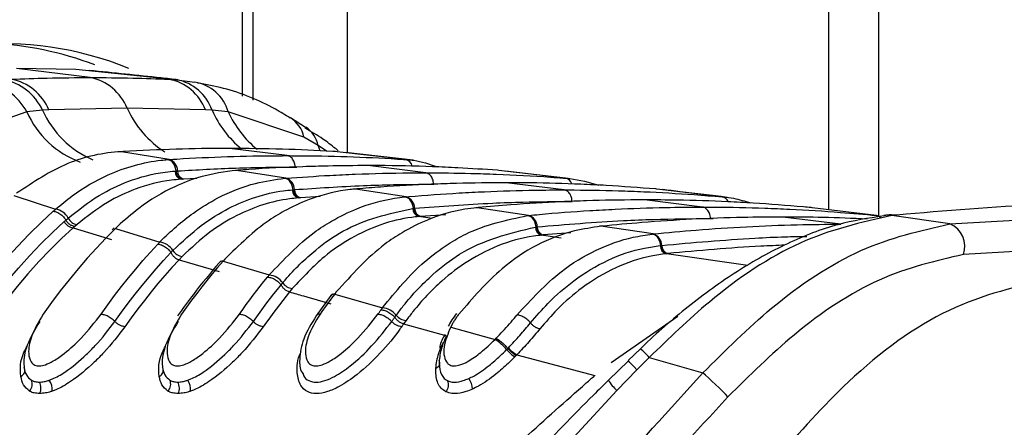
# Paper-space layout 'In Ground Anchor' of a CAD drawing. Header units: millimetres. Extents: x 38476 to 443956, y 10848 to 406945.
# Tile 47 of 71: x 297294 to 298677, y 134391 to 134963. Entities that reach past the tile are written whole.
import ezdxf

# ---------------------------------------------------------------- set-up
doc = ezdxf.new("R2010")
doc.units = ezdxf.units.MM

psp = doc.layouts.new('In Ground Anchor')

# ---------------------------------------------------------------- linework, layer by layer
at = {"color": 8, "linetype": 'Continuous', "lineweight": 25, "ltscale": 50}
for p, q in [((297607, 134855.9), (297607, 147311.2)), ((297753.8, 147311.2), (297753.8, 134776.6)), ((298430.2, 147311.2), (298430.2, 134696.6)), ((297716, 134779.1), (297713.2, 134786.6)), ((297724.6, 134778.7), (297713.2, 134786.6)), ((297681, 134756.4), (297683, 134756.4)), ((297542.5, 134740.5), (297523.9, 134739.6)), ((297715.8, 134715), (297688.2, 134713.3)), ((297873.4, 134684), (297854.4, 134686.9)), ((297892.4, 134689.5), (297857.1, 134687.2)), ((298264.3, 134684.2), (298268.1, 134684.1)), ((298054.4, 134656.8), (298027, 134660.8)), ((298068.1, 134663.9), (298029.4, 134661.1)), ((298316.9, 134618.1), (298202.3, 134634.8)), ((298124.7, 134482.3), (298218.2, 134547.4))]:
    psp.add_line(p, q, dxfattribs=at)
at = {"color": 7, "linetype": 'Continuous', "lineweight": 25, "ltscale": 50}
for p, q in [((297621.6, 134850.1), (297621.6, 147311.2)), ((298500.6, 134687.8), (298500.6, 147311.2)), ((297392.7, 134882), (297289.4, 134894.8)), ((297372.8, 134893.4), (297289.4, 134894.8)), ((297503.7, 134879.6), (297372.8, 134893.4)), ((297503.7, 134879.6), (297514.4, 134879)), ((297514.4, 134879), (297539.9, 134875.6)), ((297303.8, 134833.9), (297202.8, 134798.5)), ((297325.8, 134836.2), (297303.8, 134833.9)), ((297334.8, 134836.7), (297325.8, 134836.2)), ((297444.8, 134839.1), (297334.8, 134836.7)), ((297554.8, 134836.7), (297444.8, 134839.1)), ((297564, 134836.2), (297554.8, 134836.7)), ((297586.8, 134833.9), (297564, 134836.2)), ((297693.1, 134798.5), (297586.8, 134833.9)), ((297695.3, 134811.8), (297674, 134825.5)), ((297713.2, 134786.6), (297693.1, 134798.5)), ((297436.8, 134778), (297435.2, 134778)), ((297439.2, 134778.1), (297436.8, 134778)), ((297503.7, 134767), (297436.8, 134778)), ((297669.7, 134772.4), (297588.3, 134782.5)), ((297739.8, 134778), (297737.4, 134778.1)), ((297741.3, 134779.3), (297737.8, 134782.3)), ((297835.7, 134767), (297739.8, 134778)), ((297846.5, 134766), (297751.5, 134776.9)), ((297501.6, 134766.9), (297503.7, 134767)), ((297835.7, 134767), (297837.8, 134766.9)), ((297512, 134750.8), (297513.4, 134750.9)), ((297513.4, 134750.9), (297515.5, 134751)), ((297598.5, 134751.8), (297596.8, 134751.8)), ((297600.5, 134751.9), (297598.5, 134751.8)), ((297667.9, 134740.8), (297598.5, 134751.8)), ((297864.2, 134748.4), (297782.8, 134758.5)), ((297967, 134751.8), (297965, 134751.9)), ((298060.5, 134740.8), (297967, 134751.8)), ((298064.3, 134740.4), (297976.3, 134750.8)), ((297521.8, 134739.4), (297520.4, 134739.3)), ((297523.9, 134739.6), (297521.8, 134739.4)), ((297666, 134740.6), (297667.9, 134740.8)), ((298060.5, 134740.8), (298062.3, 134740.6)), ((297676.7, 134724.5), (297677.9, 134724.6)), ((297678, 134724.6), (297679.8, 134724.8)), ((297765.5, 134725.6), (297763.7, 134725.6)), ((297767.2, 134725.7), (297765.5, 134725.6)), ((297836.6, 134714.6), (297765.5, 134725.6)), ((298058.6, 134724.3), (297977.2, 134734.4)), ((298188.9, 134725.6), (298187.3, 134725.7)), ((298280.7, 134714.6), (298188.9, 134725.6)), ((297285.6, 134716.6), (297344.2, 134697.3)), ((297686.4, 134713.2), (297685.2, 134713.1)), ((297688.2, 134713.3), (297686.4, 134713.2)), ((297835, 134714.5), (297836.6, 134714.6)), ((298253.1, 134700.3), (298171.7, 134710.3)), ((298280.7, 134714.6), (298282.3, 134714.5)), ((297845.9, 134698.4), (297847, 134698.5)), ((297847, 134698.5), (297848.5, 134698.6)), ((297936.3, 134699.4), (297934.4, 134699.4)), ((297937.8, 134699.5), (297936.3, 134699.4)), ((298008.7, 134688.5), (297936.3, 134699.4)), ((298407, 134699.4), (298405.6, 134699.5)), ((298497.4, 134688.5), (298407, 134699.4)), ((298600.6, 134676.6), (298912, 134694)), ((297356.4, 134680), (297358.6, 134682)), ((297358.6, 134682), (297361.8, 134684.9)), ((297855.5, 134687), (297854.4, 134686.9)), ((297857.1, 134687.2), (297855.5, 134687)), ((298007.3, 134688.3), (298008.7, 134688.5)), ((298447.5, 134676.2), (298366.1, 134686.3)), ((298497.4, 134688.5), (298498.8, 134688.3)), ((298510.5, 134688.4), (298508.1, 134688.2)), ((298515.3, 134689.2), (298510.1, 134688.6)), ((298521.2, 134688.5), (298518.9, 134688.3)), ((298600.6, 134676.6), (298518.9, 134688.3)), ((298526.2, 134689.1), (298521.2, 134688.5)), ((297371.2, 134673.2), (297369, 134671.3)), ((297369, 134671.3), (297422.6, 134654.7)), ((297374.3, 134675.9), (297371.2, 134673.2)), ((297426.6, 134671.1), (297423.5, 134668.1)), ((297431.5, 134673.4), (297428.4, 134670.4)), ((297428.4, 134670.4), (297490.7, 134651.1)), ((298018.5, 134672.3), (298019.4, 134672.4)), ((298019.4, 134672.4), (298020.8, 134672.5)), ((298109.5, 134673.4), (298108.2, 134673.3)), ((298110.1, 134673.3), (298108.2, 134673.4)), ((298111.4, 134673.5), (298110.1, 134673.3)), ((298183.7, 134662.5), (298110.1, 134673.3)), ((298028, 134660.9), (298027, 134660.8)), ((298029.4, 134661.1), (298028, 134660.9)), ((298182.4, 134662.3), (298183.7, 134662.5)), ((297506.3, 134636.5), (297509.1, 134639.3)), ((298193.7, 134646.3), (298194.5, 134646.3)), ((298194.5, 134646.3), (298195.8, 134646.5)), ((298929.3, 134651.2), (298619.6, 134633.6)), ((297522, 134630.9), (297517.6, 134626.2)), ((297517.6, 134626.2), (297573.8, 134609.7)), ((297576.7, 134624.9), (297574.1, 134621.9)), ((297582, 134627.2), (297579.4, 134624.2)), ((297579.4, 134624.2), (297644.3, 134605)), ((298203.2, 134634.9), (298202.3, 134634.8)), ((298204.4, 134635.1), (298203.2, 134634.9)), ((297660.9, 134591), (297663.3, 134593.9)), ((297676.7, 134585.9), (297672.8, 134581.2)), ((297730.8, 134576), (297710.2, 134547.7)), ((297733.3, 134578.6), (297731, 134575.6)), ((297738.6, 134581.1), (297736.3, 134578.2)), ((297736.3, 134578.2), (297803.4, 134558.9)), ((297820.7, 134545.6), (297822.8, 134548.5)), ((297836.6, 134541), (297833.2, 134536.3)), ((297833.2, 134536.3), (297893.7, 134519.7)), ((297901.9, 134536.7), (297899.3, 134531.9)), ((297899.3, 134531.9), (297961.6, 134514.5)), ((297961.6, 134514.5), (297963.1, 134516.1)), ((297977.8, 134500.2), (297979.5, 134502)), ((297979.5, 134502), (297980.4, 134502.9)), ((298165.8, 134501.4), (298148.6, 134484.9)), ((297991.3, 134492), (297989.5, 134490.1)), ((297992.3, 134493), (297991.3, 134492)), ((297992.3, 134493), (298101.7, 134463.9)), ((298178.3, 134489.2), (298161, 134471.8)), ((298178.3, 134489.2), (298253.6, 134467.5)), ((298149, 134484.4), (298121, 134457.3)), ((298161, 134471.8), (298132.9, 134442.7)), ((298132.9, 134442.7), (298022.3, 134323.7))]:
    psp.add_line(p, q, dxfattribs=at)
at = {"color": 7, "linetype": 'Continuous', "lineweight": 25, "ltscale": 50, "flags": 128}
for points in [[(297213.7, 134550), (297228.3, 134570.2), (297243.3, 134589.8), (297258.6, 134608.8), (297274.4, 134627.2), (297290.5, 134645), (297307, 134662.1), (297323.8, 134678.6), (297340.9, 134694.4)], [(297233.2, 134539.7), (297247.3, 134559.3), (297261.9, 134578.4), (297276.8, 134596.8), (297292, 134614.7), (297307.6, 134632), (297323.6, 134648.6), (297339.8, 134664.6), (297356.4, 134680)], [(298518.9, 134688.3), (298511.4, 134688.7), (298507.6, 134688.4)], [(298526.2, 134689.1), (298518.7, 134689.4), (298515.3, 134689.2)], [(297369, 134671.3), (297352.6, 134656), (297336.6, 134640.2), (297320.8, 134623.7), (297305.4, 134606.6), (297290.3, 134588.9), (297275.5, 134570.6), (297261.1, 134551.8), (297247.1, 134532.4)], [(297428.4, 134670.4), (297414.9, 134656.8), (297401.6, 134642.8), (297388.5, 134628.4), (297375.7, 134613.5), (297363.1, 134598.2), (297350.7, 134582.5), (297338.6, 134566.5), (297326.8, 134550)], [(297408.1, 134550), (297417.5, 134563.2), (297427.1, 134576.1), (297436.8, 134588.7), (297446.8, 134601.1), (297456.8, 134613.3), (297467, 134625.2), (297477.4, 134636.8), (297487.9, 134648.2)], [(297427.6, 134539.7), (297436.9, 134552.7), (297446.3, 134565.4), (297456, 134577.9), (297465.7, 134590.1), (297475.6, 134602.1), (297485.7, 134613.8), (297495.9, 134625.3), (297506.3, 134636.5)], [(297517.6, 134626.2), (297507.6, 134615.3), (297497.7, 134604.2), (297488, 134592.8), (297478.4, 134581.2), (297469, 134569.3), (297459.7, 134557.3), (297450.5, 134544.9), (297441.6, 134532.4)], [(297579.4, 134624.2), (297571.8, 134615.5), (297564.3, 134606.5), (297556.9, 134597.4), (297549.6, 134588.2), (297542.4, 134578.9), (297535.2, 134569.4), (297528.2, 134559.8), (297521.2, 134550)], [(297602.6, 134550), (297607.3, 134556.7), (297612.1, 134563.4), (297617, 134570), (297621.9, 134576.5), (297626.9, 134583), (297631.8, 134589.4), (297636.9, 134595.8), (297641.9, 134602)], [(297622.1, 134539.7), (297626.8, 134546.4), (297631.5, 134552.9), (297636.3, 134559.4), (297641.1, 134565.9), (297646, 134572.3), (297650.9, 134578.6), (297655.9, 134584.8), (297660.9, 134591)], [(297672.8, 134581.2), (297668.1, 134575.3), (297663.4, 134569.3), (297658.7, 134563.3), (297654.1, 134557.2), (297649.5, 134551.1), (297645, 134544.9), (297640.5, 134538.7), (297636, 134532.4)], [(297736.3, 134578.2), (297733.7, 134574.7), (297731.1, 134571.2), (297728.5, 134567.8), (297725.9, 134564.2), (297723.3, 134560.7), (297720.8, 134557.2), (297718.2, 134553.6), (297715.7, 134550)], [(297797, 134550), (297797.5, 134550.8), (297798.1, 134551.5), (297798.6, 134552.3), (297799.1, 134553), (297799.7, 134553.8), (297800.2, 134554.5), (297800.7, 134555.3), (297801.3, 134556)], [(297816.5, 134539.7), (297817.1, 134540.5), (297817.6, 134541.2), (297818.1, 134542), (297818.6, 134542.7), (297819.1, 134543.4), (297819.7, 134544.2), (297820.2, 134544.9), (297820.7, 134545.7)], [(297833.2, 134536.3), (297832.9, 134535.8), (297832.5, 134535.3), (297832.2, 134534.8), (297831.8, 134534.3), (297831.5, 134533.9), (297831.2, 134533.4), (297830.8, 134532.9), (297830.5, 134532.4)], [(298288.8, 134434), (298285.4, 134437.6), (298281.2, 134441.8), (298276.5, 134446.4), (298271.4, 134451.3), (298266.3, 134456.1), (298261.5, 134460.6), (298257.1, 134464.4), (298253.6, 134467.5)]]:
    psp.add_lwpolyline(points, dxfattribs=at)
at = {"color": 8, "linetype": 'Continuous', "lineweight": 25, "ltscale": 50, "flags": 128}
for points in [[(298521.2, 134688.5), (298513.7, 134688.9), (298510.5, 134688.7)], [(298161, 134471.8), (298156.9, 134476.1), (298153.5, 134479.6), (298151, 134482.2), (298149.4, 134484), (298148.6, 134484.8), (298148.6, 134484.9)]]:
    psp.add_lwpolyline(points, dxfattribs=at)
at = {"color": 7, "linetype": 'Continuous', "lineweight": 25, "ltscale": 2500}
for centre, radius, start, end in [((297269.5, 134459.1), 470.5, 67.7949, 123.2291), ((297233, 134463.8), 466.6, 69.0984, 87.6054), ((297232.5, 134795.4), 81, 28.3548, 81.6935), ((297257, 134804.3), 75.9, 24.8502, 79.8093), ((297267.7, 134807.9), 73.1, 23.1909, 78.895), ((297379, 134812.4), 70.9, 22.0786, 78.9178), ((297490.5, 134812), 68.8, 20.9821, 78.9694), ((297502.1, 134814.6), 65.5, 19.2276, 79.2095), ((297530.3, 134817.6), 58.8, 16.1183, 80.5769), ((297499.2, 134751.3), 16.4, 358.9403, 73.7508), ((297523.7, 134750.5), 11.7, 178.946, 253.6), ((297527.2, 134750.8), 11.7, 178.9365, 253.7512), ((297663.3, 134725), 16.5, 359.3633, 73.7983), ((297688.5, 134724.4), 11.8, 179.3696, 253.6658), ((297691.5, 134724.7), 11.8, 179.3724, 253.7908), ((297832, 134698.7), 16.6, 359.7239, 73.8404), ((297341.1, 134674.2), 23.3, 27.3306, 82.411), ((297857.8, 134698.3), 11.8, 179.7271, 253.7184), ((297860.4, 134698.5), 11.8, 179.736, 253.8233), ((297371.2, 134687.9), 16.8, 207.9056, 262.649), ((297376.6, 134692.3), 16.6, 206.745, 262.0574), ((298004.1, 134672.5), 16.7, 0.0464, 73.8623), ((298030.4, 134672.3), 11.9, 180.0323, 253.7676), ((298032.7, 134672.5), 11.9, 180.0426, 253.8711), ((298588, 134645.3), 33.7, 339.6296, 68.0366), ((298179, 134646.4), 16.7, 0.3172, 73.9009), ((297487.7, 134626.1), 25.1, 31.6444, 83.0003), ((297524.3, 134648.5), 17.8, 211.0863, 262.7061), ((298205.7, 134646.3), 12, 180.3143, 253.8039), ((298207.7, 134646.5), 12, 180.3107, 253.9059), ((297578.9, 134617.5), 6.75, 85.8061, 136.5184), ((297641.3, 134578.1), 27, 35.6149, 83.558), ((297678.9, 134604.9), 19.1, 215.0925, 263.2867), ((297735.7, 134571.7), 6.49, 84.7647, 139.2045), ((297800.4, 134530.1), 29, 39.3524, 84.0704), ((297838.8, 134561.4), 20.5, 218.8487, 263.8317), ((297926.2, 134457.9), 66.8, 39.3498, 57.985), ((298015.2, 134531.6), 48.7, 219.9683, 238.1836), ((298013.8, 134530.9), 43.6, 219.9484, 240.365), ((297875.9, 134481.9), 8.09, 287.6381, 26.8323), ((297291.6, 134471.1), 9.29, 294.0375, 25.3158), ((297486.1, 134471.1), 9.29, 294.0372, 25.3182), ((297904.3, 134444.2), 25.5, 1.3935, 37.2661), ((297298.1, 134451.5), 13.4, 315.407, 26.092), ((297307.2, 134446.2), 16.5, 332.5656, 30.5115), ((297317.6, 134444.6), 21.8, 353.0726, 35.7185), ((297492.6, 134451.5), 13.4, 315.4055, 26.0935), ((297501.7, 134446.2), 16.5, 332.5656, 30.5115), ((297512.1, 134444.6), 21.8, 353.0726, 35.7185), ((297882.5, 134450.6), 13.8, 317.4088, 26.5115)]:
    psp.add_arc(centre, radius, start, end, dxfattribs=at)
at = {"color": 8, "linetype": 'Continuous', "lineweight": 25, "ltscale": 2500}
for centre, radius, start, end in [((297424.7, 134887.7), 132.4, 203.9671, 249.7354), ((297449.7, 134891.8), 135.8, 204.1642, 247.0128), ((297575.1, 134897.7), 142.9, 204.2173, 237.1442), ((297697.7, 134895), 146, 203.757, 230.7376), ((297719.4, 134894.2), 145.7, 204.4723, 230.7634), ((297650.8, 134789.3), 43.2, 12.2173, 57.2833), ((297671.3, 134776.8), 43.1, 13.2303, 55.6287), ((297832.9, 134754.5), 12.8, 13.1975, 77.3713), ((298057.9, 134728.8), 12.3, 18.7515, 77.9352), ((298278.6, 134703.4), 11.4, 23.0685, 79.5897), ((298495.8, 134678.4), 10.2, 40.9388, 81.2297), ((298065.1, 134385.5), 153.6, 42.5031, 49.0246), ((298177.7, 134491.7), 66.4, 211.0764, 227.5831)]:
    psp.add_arc(centre, radius, start, end, dxfattribs=at)
at = {"color": 7, "linetype": 'Continuous', "lineweight": 25, "ltscale": 50}
for points, knots in [([(297516.5, 134878.8), (297508.5, 134879.7), (297468.1, 134884.2), (297425.6, 134888.5), (297391.6, 134892)], [0, 0, 0, 0, 0.200298, 1, 1, 1, 1]), ([(297281.8, 134879.6), (297298.7, 134880.3), (297335.6, 134881.7), (297372.6, 134881.9), (297392.7, 134882)], [0, 0, 0, 0, 0.458483, 1, 1, 1, 1]), ([(297392.7, 134882), (297412.7, 134881.9), (297449.7, 134881.7), (297486.7, 134880.3), (297503.7, 134879.6)], [0, 0, 0, 0, 0.5415168, 1, 1, 1, 1]), ([(297673.9, 134825.2), (297667, 134829.4), (297637.2, 134847.5), (297593.4, 134865.1), (297555.7, 134872), (297543.6, 134874.3)], [0, 0, 0, 0, 0.1707899, 0.7318815, 1, 1, 1, 1]), ([(297737.5, 134782.3), (297731.7, 134786.9), (297718.2, 134797.6), (297703.3, 134806.1), (297694.8, 134810.9)], [0, 0, 0, 0, 0.434646, 1, 1, 1, 1]), ([(297436.8, 134778), (297436.7, 134778), (297411.3, 134776.5), (297359.6, 134766.1), (297313, 134735.2), (297289.4, 134719.6)], [0, 0, 0, 0, 0.002812, 0.494133, 1, 1, 1, 1]), ([(297588.3, 134782.5), (297587.1, 134782.5), (297562.3, 134782.5), (297512.5, 134781.8), (297464, 134779.4), (297439.2, 134778.1)], [0, 0, 0, 0, 0.024033, 0.499895, 1, 1, 1, 1]), ([(297737.4, 134778.1), (297736.2, 134778.2), (297711.4, 134779.7), (297661.7, 134781.9), (297613.2, 134782.3), (297588.3, 134782.5)], [0, 0, 0, 0, 0.024244, 0.500106, 1, 1, 1, 1]), ([(297344.2, 134697.3), (297351.9, 134703.7), (297375.3, 134723.1), (297424.1, 134751), (297470.3, 134764.2), (297498.5, 134766.6), (297501.6, 134766.9)], [0, 0, 0, 0, 0.160385, 0.490153, 0.944735, 1, 1, 1, 1]), ([(297513.4, 134750.9), (297513.2, 134752.2), (297512.7, 134755.7), (297510.4, 134761), (297506.4, 134765.5), (297503.2, 134766.4), (297501.6, 134766.9)], [0, 0, 0, 0, 0.160994, 0.440672, 0.720341, 1, 1, 1, 1]), ([(297503.7, 134767), (297507.4, 134767.2), (297534.7, 134769), (297585.7, 134771.4), (297637.3, 134772.4), (297665.4, 134772.4), (297669.7, 134772.4)], [0, 0, 0, 0, 0.0661, 0.493687, 0.921273, 1, 1, 1, 1]), ([(297681, 134756.4), (297680.8, 134757.7), (297680.5, 134761.3), (297678.3, 134766.5), (297674.5, 134771.1), (297671.3, 134772), (297669.7, 134772.4)], [0, 0, 0, 0, 0.161049, 0.440725, 0.720357, 1, 1, 1, 1]), ([(297669.7, 134772.4), (297674.1, 134772.4), (297702.1, 134772.4), (297753.8, 134771.4), (297804.7, 134769), (297832, 134767.2), (297835.7, 134767)], [0, 0, 0, 0, 0.078728, 0.506313, 0.933899, 1, 1, 1, 1]), ([(297837.8, 134766.9), (297841, 134766.6), (297855.4, 134765.5), (297869.3, 134760.5), (297880.2, 134756.6)], [0, 0, 0, 0, 0.220456, 1, 1, 1, 1]), ([(297361.8, 134684.9), (297376.2, 134696.2), (297403, 134717.2), (297449.1, 134738.8), (297485.1, 134748.3), (297507.4, 134750.3), (297512, 134750.8)], [0, 0, 0, 0, 0.3102442, 0.5782416, 0.9131436, 1, 1, 1, 1]), ([(297598.5, 134751.8), (297581.7, 134749.5), (297552.3, 134745.6), (297506, 134727.5), (297466.6, 134704.4), (297441.2, 134682), (297431.5, 134673.4)], [0, 0, 0, 0, 0.284926, 0.496099, 0.80713, 1, 1, 1, 1]), ([(297513.4, 134750.9), (297513.6, 134749.4), (297514.1, 134746.5), (297516.1, 134742.9), (297518.7, 134740.3), (297520.8, 134739.7), (297521.8, 134739.4)], [0, 0, 0, 0, 0.250012, 0.5000037, 0.7499966, 1, 1, 1, 1]), ([(297515.5, 134751), (297542.7, 134752.5), (297584.1, 134754.9), (297639.2, 134756.2), (297667.2, 134756.3), (297681, 134756.4)], [0, 0, 0, 0, 0.493682, 0.749994, 1, 1, 1, 1]), ([(297782.8, 134758.5), (297764.2, 134758.3), (297733.8, 134758.2), (297678.1, 134756.5), (297635.9, 134754.4), (297605.5, 134752.3), (297600.5, 134751.9)], [0, 0, 0, 0, 0.305203, 0.499842, 0.916458, 1, 1, 1, 1]), ([(297667.9, 134740.8), (297688.5, 134742.2), (297720.9, 134744.5), (297778.8, 134747.1), (297823.6, 134748.3), (297856.6, 134748.4), (297864.2, 134748.4)], [0, 0, 0, 0, 0.31483, 0.495571, 0.884785, 1, 1, 1, 1]), ([(297965, 134751.9), (297946.5, 134753.1), (297916.1, 134755.1), (297860.4, 134757.5), (297818.2, 134758.4), (297787.8, 134758.5), (297782.8, 134758.5)], [0, 0, 0, 0, 0.305522, 0.500162, 0.917082, 1, 1, 1, 1]), ([(297875.4, 134732.4), (297875.3, 134733.7), (297874.9, 134737.2), (297872.8, 134742.5), (297869, 134747), (297865.8, 134747.9), (297864.2, 134748.4)], [0, 0, 0, 0, 0.161045, 0.440719, 0.72036, 1, 1, 1, 1]), ([(297864.2, 134748.4), (297885.4, 134748.2), (297918.4, 134748), (297976.9, 134746.1), (298021.1, 134743.7), (298053.5, 134741.3), (298060.5, 134740.8)], [0, 0, 0, 0, 0.32369, 0.504431, 0.893531, 1, 1, 1, 1]), ([(297520.4, 134739.3), (297515.9, 134738.9), (297494.3, 134737.1), (297459.2, 134728), (297414.5, 134707.2), (297388.3, 134686.9), (297374.3, 134675.9)], [0, 0, 0, 0, 0.08676, 0.421462, 0.689499, 1, 1, 1, 1]), ([(297490.7, 134651.1), (297490.9, 134651.3), (297505.8, 134666.7), (297532.4, 134689.7), (297577.4, 134717.1), (297620.5, 134734.4), (297652.4, 134738.8), (297666, 134740.6)], [0, 0, 0, 0, 0.00431, 0.292826, 0.491944, 0.782685, 1, 1, 1, 1]), ([(297677.9, 134724.6), (297677.7, 134725.9), (297677.2, 134729.5), (297674.9, 134734.7), (297670.9, 134739.3), (297667.6, 134740.2), (297666, 134740.6)], [0, 0, 0, 0, 0.161027, 0.440661, 0.720326, 1, 1, 1, 1]), ([(298062.3, 134740.6), (298063.8, 134740.5), (298079, 134739.1), (298094, 134734.9), (298107.4, 134731)], [0, 0, 0, 0, 0.101631, 1, 1, 1, 1]), ([(297509.1, 134639.3), (297522.1, 134651.6), (297546.9, 134675), (297598.4, 134706.4), (297642.3, 134721), (297672.5, 134724.1), (297676.7, 134724.5)], [0, 0, 0, 0, 0.260049, 0.495706, 0.929228, 1, 1, 1, 1]), ([(297765.5, 134725.6), (297763, 134725.3), (297742.6, 134723.4), (297709.9, 134715.7), (297672.2, 134698.9), (297629.7, 134673.8), (297602.1, 134646.9), (297582, 134627.2)], [0, 0, 0, 0, 0.037003, 0.308027, 0.496839, 0.632749, 1, 1, 1, 1]), ([(297678, 134724.6), (297678.2, 134723.2), (297678.7, 134720.3), (297680.7, 134716.7), (297683.3, 134714), (297685.4, 134713.5), (297686.4, 134713.2)], [0, 0, 0, 0, 0.25001, 0.499984, 0.75001, 1, 1, 1, 1]), ([(297679.8, 134724.8), (297712.1, 134726.9), (297758.5, 134730), (297823.7, 134732), (297856.6, 134732.2), (297875.4, 134732.4)], [0, 0, 0, 0, 0.495563, 0.712251, 1, 1, 1, 1]), ([(297977.2, 134734.4), (297954, 134734.2), (297919, 134734), (297860.3, 134731.9), (297813.5, 134729.4), (297778.5, 134726.6), (297767.2, 134725.7)], [0, 0, 0, 0, 0.330895, 0.499787, 0.837714, 1, 1, 1, 1]), ([(297836.6, 134714.6), (297837.9, 134714.7), (297862.8, 134716.9), (297899.5, 134719.5), (297958.6, 134722.5), (298007.7, 134724.1), (298045, 134724.3), (298058.6, 134724.3)], [0, 0, 0, 0, 0.017391, 0.336932, 0.496696, 0.8163, 1, 1, 1, 1]), ([(298187.3, 134725.7), (298164.1, 134727.4), (298129.1, 134730.1), (298070.4, 134732.9), (298023.6, 134734.2), (297988.6, 134734.4), (297977.2, 134734.4)], [0, 0, 0, 0, 0.331322, 0.500214, 0.838141, 1, 1, 1, 1]), ([(298069.9, 134708.3), (298069.7, 134709.6), (298069.4, 134713.2), (298067.3, 134718.4), (298063.4, 134722.9), (298060.2, 134723.9), (298058.6, 134724.3)], [0, 0, 0, 0, 0.161049, 0.440725, 0.720357, 1, 1, 1, 1]), ([(298058.6, 134724.3), (298060.4, 134724.3), (298085.8, 134724.3), (298123.1, 134723.7), (298182.3, 134721.5), (298230.8, 134718.7), (298267.6, 134715.7), (298280.7, 134714.6)], [0, 0, 0, 0, 0.0239994, 0.3435395, 0.503304, 0.8229067, 1, 1, 1, 1]), ([(298287.7, 134713.9), (298265.8, 134716.5), (298235.9, 134720.1), (298205.1, 134723.8), (298196.8, 134724.7)], [0, 0, 0, 0, 0.732188, 1, 1, 1, 1]), ([(297685.2, 134713.1), (297681.1, 134712.7), (297651.7, 134709.9), (297609.1, 134695.8), (297559, 134665.5), (297534.8, 134642.8), (297522, 134630.9)], [0, 0, 0, 0, 0.070691, 0.503985, 0.739714, 1, 1, 1, 1]), ([(297644.3, 134605), (297664.7, 134626.5), (297692.3, 134655.6), (297735.1, 134683.1), (297772.4, 134701.4), (297807.3, 134711.3), (297830.1, 134713.9), (297835, 134714.5)], [0, 0, 0, 0, 0.363105, 0.492333, 0.672218, 0.929868, 1, 1, 1, 1]), ([(297847, 134698.5), (297846.8, 134699.8), (297846.2, 134703.3), (297843.9, 134708.5), (297839.8, 134713.1), (297836.6, 134714), (297835, 134714.5)], [0, 0, 0, 0, 0.16104, 0.44067, 0.72034, 1, 1, 1, 1]), ([(297848.5, 134698.6), (297885.2, 134701.4), (297935.9, 134705.2), (298009.7, 134707.8), (298046.9, 134708.1), (298069.9, 134708.3)], [0, 0, 0, 0, 0.496689, 0.688219, 1, 1, 1, 1]), ([(298171.7, 134710.3), (298168.2, 134710.3), (298141, 134710.3), (298102, 134709.6), (298042.9, 134707.3), (297992.1, 134704.3), (297953.1, 134700.9), (297937.8, 134699.5)], [0, 0, 0, 0, 0.04475, 0.348076, 0.499734, 0.80312, 1, 1, 1, 1]), ([(298405.6, 134699.5), (298402, 134699.9), (298374.9, 134702.3), (298335.9, 134705.2), (298276.8, 134708.4), (298226, 134710.1), (298187, 134710.3), (298171.7, 134710.3)], [0, 0, 0, 0, 0.045283, 0.348609, 0.500266, 0.803652, 1, 1, 1, 1]), ([(298282.3, 134714.5), (298287.1, 134714), (298300, 134712.7), (298312.6, 134708.5), (298320.4, 134706)], [0, 0, 0, 0, 0.37934, 1, 1, 1, 1]), ([(297340.9, 134694.4), (297340.9, 134694.4), (297342, 134695.4), (297343.1, 134696.3), (297344.2, 134697.3)], [0, 0, 0, 0, 0.0094564, 1, 1, 1, 1]), ([(297340.9, 134694.4), (297342.6, 134694.1), (297346.1, 134693.7), (297351.7, 134690.2), (297356, 134686), (297357.9, 134683.1), (297358.6, 134682)], [0, 0, 0, 0, 0.281339, 0.561536, 0.840538, 1, 1, 1, 1]), ([(297663.3, 134593.9), (297664.4, 134595.2), (297678.9, 134612.4), (297706.2, 134638.9), (297764.8, 134680.5), (297812.4, 134691), (297845.9, 134698.4)], [0, 0, 0, 0, 0.022107, 0.283649, 0.496207, 1, 1, 1, 1]), ([(297936.3, 134699.4), (297930.6, 134698.7), (297907, 134696), (297871.4, 134685.6), (297834.2, 134666.9), (297789.4, 134637.6), (297760.5, 134605.4), (297738.6, 134581.1)], [0, 0, 0, 0, 0.078702, 0.324589, 0.496686, 0.620033, 1, 1, 1, 1]), ([(297847, 134698.5), (297847.2, 134697), (297847.7, 134694.1), (297849.7, 134690.5), (297852.4, 134687.9), (297854.5, 134687.3), (297855.5, 134687)], [0, 0, 0, 0, 0.250026, 0.499984, 0.750008, 1, 1, 1, 1]), ([(298008.7, 134688.5), (298013.8, 134689), (298042.4, 134691.7), (298082.9, 134694.8), (298142, 134698), (298194.8, 134699.9), (298235.8, 134700.2), (298253.1, 134700.3)], [0, 0, 0, 0, 0.061921, 0.352279, 0.497453, 0.787868, 1, 1, 1, 1]), ([(298264.3, 134684.2), (298264.2, 134685.5), (298263.8, 134689.1), (298261.7, 134694.3), (298257.9, 134698.9), (298254.7, 134699.8), (298253.1, 134700.3)], [0, 0, 0, 0, 0.161045, 0.440719, 0.72036, 1, 1, 1, 1]), ([(298253.1, 134700.3), (298258.5, 134700.3), (298287.7, 134700.2), (298328.6, 134699.3), (298387.8, 134696.9), (298440.1, 134693.7), (298480.6, 134690), (298497.4, 134688.5)], [0, 0, 0, 0, 0.067017, 0.357375, 0.502549, 0.792963, 1, 1, 1, 1]), ([(298823.8, 134704.9), (298792.4, 134704.7), (298694.6, 134703.8), (298594.3, 134695), (298526.2, 134689.1)], [0, 0, 0, 0, 0.32125, 1, 1, 1, 1]), ([(297371.2, 134673.2), (297370.1, 134673.3), (297367.9, 134673.6), (297364.3, 134675.5), (297361, 134678.4), (297359.4, 134680.8), (297358.6, 134682)], [0, 0, 0, 0, 0.250018, 0.500026, 0.750002, 1, 1, 1, 1]), ([(297854.4, 134686.9), (297851.2, 134686.6), (297818.6, 134683.2), (297772.8, 134666.8), (297717.1, 134629.2), (297691.4, 134601.6), (297676.7, 134585.9)], [0, 0, 0, 0, 0.050673, 0.503818, 0.716324, 1, 1, 1, 1]), ([(297803.4, 134558.9), (297822.4, 134582), (297850.9, 134616.5), (297892.3, 134646.5), (297939.5, 134674.3), (297977.8, 134682.2), (298007.3, 134688.3)], [0, 0, 0, 0, 0.328464, 0.492616, 0.610176, 1, 1, 1, 1]), ([(298019.4, 134672.4), (298019.2, 134673.7), (298018.6, 134677.2), (298016.2, 134682.4), (298012.2, 134687), (298008.9, 134687.9), (298007.3, 134688.3)], [0, 0, 0, 0, 0.161052, 0.440726, 0.720359, 1, 1, 1, 1]), ([(298020.8, 134672.5), (298061.1, 134675.9), (298115.6, 134680.4), (298196.8, 134683.6), (298237.6, 134684), (298264.3, 134684.2)], [0, 0, 0, 0, 0.497444, 0.671476, 1, 1, 1, 1]), ([(298366.1, 134686.3), (298347.3, 134686.2), (298304.9, 134685.9), (298238.7, 134683.4), (298172.6, 134679.2), (298130.2, 134675.2), (298111.4, 134673.5)], [0, 0, 0, 0, 0.221137, 0.499684, 0.778766, 1, 1, 1, 1]), ([(298507.6, 134687.9), (298486.1, 134684.6), (298441, 134677.6), (298371.9, 134650.5), (298301.2, 134611.5), (298232.9, 134561.7), (298187.9, 134523.1), (298166.6, 134502.1), (298165.8, 134501.3)], [0, 0, 0, 0, 0.181359, 0.38152, 0.583651, 0.7899, 0.992003, 1, 1, 1, 1]), ([(298518.9, 134688.3), (298476.3, 134678.7), (298391.8, 134659.9), (298273, 134580.8), (298206, 134516), (298178.3, 134489.2)], [0, 0, 0, 0, 0.3736, 0.740943, 1, 1, 1, 1]), ([(298484.2, 134683.4), (298463.6, 134684.3), (298424.2, 134686), (298384.9, 134686.2), (298366.1, 134686.3)], [0, 0, 0, 0, 0.52375, 1, 1, 1, 1]), ([(297822.8, 134548.5), (297826.1, 134552.9), (297842, 134574.1), (297871.1, 134604.5), (297931.2, 134651.3), (297981.9, 134663.5), (298018.5, 134672.3)], [0, 0, 0, 0, 0.062026, 0.301056, 0.495826, 1, 1, 1, 1]), ([(298110.1, 134673.3), (298097.9, 134671.5), (298049.6, 134664.2), (297978, 134627.5), (297930.3, 134572.6), (297910.7, 134550.1)], [0, 0, 0, 0, 0.167171, 0.658602, 1, 1, 1, 1]), ([(298019.4, 134672.4), (298019.6, 134670.9), (298020.2, 134668), (298022.2, 134664.4), (298024.9, 134661.8), (298026.9, 134661.2), (298028, 134660.9)], [0, 0, 0, 0, 0.250034, 0.499999, 0.750005, 1, 1, 1, 1]), ([(298183.7, 134662.5), (298203.8, 134664.4), (298247.5, 134668.7), (298315, 134673), (298382.9, 134675.8), (298427.1, 134676.1), (298447.5, 134676.2)], [0, 0, 0, 0, 0.2291548, 0.4979994, 0.7673555, 1, 1, 1, 1]), ([(298253.6, 134467.5), (298285.2, 134499), (298355.2, 134568.7), (298476.6, 134648.8), (298559.2, 134667.3), (298600.6, 134676.6)], [0, 0, 0, 0, 0.291568, 0.64553, 1, 1, 1, 1]), ([(298027, 134660.8), (298025.4, 134660.7), (297989.8, 134656.9), (297940.8, 134638.7), (297883.7, 134595.5), (297855.3, 134565.8), (297839.8, 134545.2), (297836.6, 134541)], [0, 0, 0, 0, 0.0237848, 0.5040366, 0.6987824, 0.9379219, 1, 1, 1, 1]), ([(297992.4, 134548.8), (298012.5, 134570.6), (298046.7, 134608), (298103.4, 134641.4), (298146.8, 134657.2), (298173.5, 134661), (298182.4, 134662.3)], [0, 0, 0, 0, 0.360243, 0.616477, 0.87209, 1, 1, 1, 1]), ([(298194.5, 134646.3), (298194.3, 134647.6), (298193.7, 134651.2), (298191.3, 134656.4), (298187.3, 134661), (298184, 134661.9), (298182.4, 134662.3)], [0, 0, 0, 0, 0.161061, 0.440714, 0.720352, 1, 1, 1, 1]), ([(297487.9, 134648.2), (297487.9, 134648.2), (297488.9, 134649.2), (297489.8, 134650.1), (297490.7, 134651.1)], [0, 0, 0, 0, 0.009546, 1, 1, 1, 1]), ([(297487.9, 134648.2), (297489.7, 134647.9), (297493.1, 134647.5), (297498.9, 134644.3), (297503.5, 134640.3), (297505.6, 134637.5), (297506.3, 134636.5)], [0, 0, 0, 0, 0.279606, 0.559216, 0.838857, 1, 1, 1, 1]), ([(298011.4, 134537.7), (298019.5, 134547.1), (298038.5, 134569.3), (298089.4, 134613), (298144.2, 134639.3), (298186.3, 134645.2), (298193.7, 134646.3)], [0, 0, 0, 0, 0.155855, 0.367465, 0.888473, 1, 1, 1, 1]), ([(298194.5, 134646.3), (298194.8, 134644.9), (298195.3, 134642), (298197.4, 134638.4), (298200.1, 134635.8), (298202.1, 134635.2), (298203.2, 134634.9)], [0, 0, 0, 0, 0.250021, 0.50003, 0.749998, 1, 1, 1, 1]), ([(297517.6, 134626.2), (297516.6, 134626.5), (297514.7, 134627), (297511.5, 134629.4), (297508.5, 134632.6), (297507, 134635.2), (297506.3, 134636.5)], [0, 0, 0, 0, 0.249995, 0.499961, 0.749987, 1, 1, 1, 1]), ([(298202.3, 134634.8), (298195.1, 134633.9), (298154.2, 134628.2), (298100.8, 134602.8), (298051.3, 134560.4), (298032.8, 134538.8), (298024.9, 134529.7)], [0, 0, 0, 0, 0.11142, 0.632279, 0.844008, 1, 1, 1, 1]), ([(298619.6, 134633.6), (298580.5, 134624.7), (298502.2, 134607), (298386.3, 134530.2), (298319.2, 134464.1), (298288.8, 134434)], [0, 0, 0, 0, 0.352553, 0.70637, 1, 1, 1, 1]), ([(297574, 134622.2), (297561.7, 134607.6), (297541.6, 134583.8), (297523, 134557.9), (297515.7, 134547.7)], [0, 0, 0, 0, 0.610038, 1, 1, 1, 1]), ([(297641.9, 134602), (297641.9, 134602), (297642.7, 134603), (297643.5, 134604), (297644.3, 134605)], [0, 0, 0, 0, 0.009605, 1, 1, 1, 1]), ([(297641.9, 134602), (297643.7, 134601.8), (297647.2, 134601.4), (297653.1, 134598.4), (297657.9, 134594.6), (297660.1, 134592), (297660.9, 134591)], [0, 0, 0, 0, 0.279615, 0.559246, 0.838874, 1, 1, 1, 1]), ([(298743.4, 134599.6), (298695.5, 134588.9), (298599.6, 134567.3), (298465.1, 134469.8), (298389.6, 134384.1), (298356.2, 134346.3)], [0, 0, 0, 0, 0.358424, 0.716901, 1, 1, 1, 1]), ([(297672.8, 134581.2), (297671.8, 134581.4), (297669.9, 134582), (297666.5, 134584.2), (297663.3, 134587.3), (297661.7, 134589.8), (297660.9, 134591)], [0, 0, 0, 0, 0.2499705, 0.4999767, 0.7500043, 1, 1, 1, 1]), ([(297672.8, 134581.2), (297679.3, 134579.3), (297698.7, 134573.8), (297718.2, 134568.3), (297731.1, 134564.7)], [0, 0, 0, 0, 0.336507, 1, 1, 1, 1]), ([(297801.3, 134556), (297801.3, 134556), (297802, 134557), (297802.7, 134558), (297803.4, 134558.9)], [0, 0, 0, 0, 0.00965, 1, 1, 1, 1]), ([(297801.3, 134556), (297803, 134555.8), (297806.5, 134555.5), (297812.6, 134552.6), (297817.5, 134549.1), (297819.9, 134546.6), (297820.7, 134545.7)], [0, 0, 0, 0, 0.279612, 0.559243, 0.838872, 1, 1, 1, 1]), ([(297326.8, 134550), (297320.4, 134539.3), (297309, 134520.2), (297305.1, 134497.1), (297308.3, 134483.9), (297314.2, 134478.2), (297321.5, 134476.9), (297330.6, 134478.9), (297342.6, 134484.8), (297360.1, 134497.2), (297384.6, 134519.6), (297399.3, 134538.7), (297408.1, 134550)], [0, 0, 0, 0, 0.181551, 0.323795, 0.408852, 0.462296, 0.504186, 0.545984, 0.600557, 0.677304, 0.807905, 1, 1, 1, 1]), ([(297408.1, 134550), (297409.9, 134549.8), (297413.4, 134549.5), (297419.5, 134546.6), (297424.4, 134543.1), (297426.8, 134540.6), (297427.6, 134539.7)], [0, 0, 0, 0, 0.279643, 0.559277, 0.838897, 1, 1, 1, 1]), ([(297521.2, 134550), (297514.8, 134539.3), (297503.4, 134520.2), (297499.6, 134497.1), (297502.7, 134483.9), (297508.7, 134478.2), (297515.9, 134476.9), (297525, 134478.9), (297537.1, 134484.8), (297554.6, 134497.2), (297579, 134519.6), (297593.8, 134538.7), (297602.6, 134550)], [0, 0, 0, 0, 0.181551, 0.3237954, 0.4088518, 0.4622965, 0.5041851, 0.5459849, 0.6005579, 0.677304, 0.8079047, 1, 1, 1, 1]), ([(297602.6, 134550), (297604.3, 134549.8), (297607.8, 134549.5), (297613.9, 134546.6), (297618.9, 134543.1), (297621.2, 134540.6), (297622.1, 134539.7)], [0, 0, 0, 0, 0.279643, 0.559277, 0.838897, 1, 1, 1, 1]), ([(297710.4, 134547.6), (297703.7, 134536.8), (297691.1, 134516.6), (297686.5, 134490.1), (297687.1, 134472.5), (297691.7, 134466.2), (297692.4, 134465.4)], [0, 0, 0, 0, 0.396943, 0.74068, 0.964724, 1, 1, 1, 1]), ([(297715.7, 134550), (297709.3, 134539.3), (297697.9, 134520.2), (297694, 134497.1), (297697.2, 134483.9), (297703.1, 134478.2), (297710.4, 134476.9), (297719.5, 134478.9), (297731.6, 134484.8), (297749.1, 134497.2), (297773.5, 134519.6), (297788.2, 134538.7), (297797, 134550)], [0, 0, 0, 0, 0.181551, 0.323795, 0.408852, 0.462295, 0.504186, 0.545984, 0.600558, 0.677304, 0.807905, 1, 1, 1, 1]), ([(297715.7, 134550), (297714.1, 134549.9), (297711.7, 134549.7), (297710.8, 134548.1), (297710.4, 134547.6)], [0, 0, 0, 0, 0.6364787, 1, 1, 1, 1]), ([(297797, 134550), (297798.8, 134549.8), (297802.3, 134549.5), (297808.4, 134546.6), (297813.3, 134543.1), (297815.7, 134540.6), (297816.5, 134539.7)], [0, 0, 0, 0, 0.279643, 0.559277, 0.838897, 1, 1, 1, 1]), ([(297833.2, 134536.3), (297832.2, 134536.6), (297830.2, 134537.1), (297826.7, 134539.2), (297823.3, 134542.1), (297821.6, 134544.5), (297820.7, 134545.7)], [0, 0, 0, 0, 0.24996, 0.499939, 0.749972, 1, 1, 1, 1]), ([(297907.4, 134550.9), (297905.1, 134547.9), (297900.6, 134542.1), (297897.5, 134536), (297895.9, 134533)], [0, 0, 0, 0, 0.517927, 1, 1, 1, 1]), ([(297910.7, 134550.1), (297909.6, 134548.6), (297907.4, 134545.6), (297904.5, 134541.2), (297902.7, 134538.2), (297901.9, 134536.7)], [0, 0, 0, 0, 0.3358346, 0.67142, 1, 1, 1, 1]), ([(297963.1, 134516.1), (297963.9, 134516.9), (297968, 134521.1), (297975.1, 134528.7), (297984.3, 134538.9), (297989.7, 134545.5), (297992.4, 134548.8)], [0, 0, 0, 0, 0.069942, 0.37978, 0.689855, 1, 1, 1, 1]), ([(298011.4, 134537.7), (298010.6, 134538.7), (298008.4, 134541.3), (298003.7, 134545), (297997.7, 134548.1), (297994.2, 134548.6), (297992.4, 134548.8)], [0, 0, 0, 0, 0.161063, 0.440712, 0.720365, 1, 1, 1, 1]), ([(297321.9, 134539.7), (297315.2, 134528.5), (297302.8, 134507.9), (297298.9, 134486), (297299.9, 134476.5), (297300, 134475.1)], [0, 0, 0, 0, 0.500692, 0.922782, 1, 1, 1, 1]), ([(297335.3, 134457.3), (297336.8, 134457.8), (297344, 134460.6), (297362.4, 134471.2), (297382.6, 134488.3), (297406.8, 134512.6), (297418.9, 134528.3), (297427.6, 134539.7)], [0, 0, 0, 0, 0.041436, 0.201294, 0.499179, 0.637272, 1, 1, 1, 1]), ([(297441.6, 134532.4), (297432.2, 134520.2), (297419.3, 134503.3), (297393.1, 134476.9), (297370.5, 134457.8), (297349.6, 134445.8), (297341.1, 134442.6), (297339.3, 134441.9)], [0, 0, 0, 0, 0.3508186, 0.4854248, 0.7839893, 0.9541986, 1, 1, 1, 1]), ([(297441.6, 134532.4), (297440.4, 134532.5), (297438.2, 134532.7), (297434.4, 134534.4), (297430.6, 134536.7), (297428.6, 134538.7), (297427.6, 134539.7)], [0, 0, 0, 0, 0.249993, 0.499988, 0.750023, 1, 1, 1, 1]), ([(297516.4, 134539.7), (297509.6, 134528.5), (297497.3, 134507.9), (297493.3, 134486), (297494.3, 134476.5), (297494.5, 134475.1)], [0, 0, 0, 0, 0.500692, 0.922782, 1, 1, 1, 1]), ([(297529.8, 134457.3), (297531.3, 134457.8), (297538.5, 134460.6), (297556.9, 134471.2), (297577.1, 134488.3), (297601.3, 134512.6), (297613.3, 134528.3), (297622.1, 134539.7)], [0, 0, 0, 0, 0.041439, 0.201296, 0.49918, 0.637273, 1, 1, 1, 1]), ([(297636, 134532.4), (297626.7, 134520.2), (297613.8, 134503.3), (297587.5, 134476.9), (297564.9, 134457.8), (297544, 134445.8), (297535.5, 134442.6), (297533.7, 134441.9)], [0, 0, 0, 0, 0.3508183, 0.4854244, 0.7839871, 0.9541962, 1, 1, 1, 1]), ([(297636, 134532.4), (297634.9, 134532.5), (297632.7, 134532.7), (297628.8, 134534.4), (297625, 134536.7), (297623.1, 134538.7), (297622.1, 134539.7)], [0, 0, 0, 0, 0.249994, 0.499991, 0.750014, 1, 1, 1, 1]), ([(297692.2, 134465.2), (297692.3, 134464.8), (297693.3, 134460.7), (297699.3, 134456.4), (297709.7, 134453.8), (297722.6, 134456.1), (297739.2, 134463.6), (297762.4, 134479.8), (297791.1, 134506.8), (297807.6, 134528.2), (297816.5, 134539.7)], [0, 0, 0, 0, 0.010476, 0.11376, 0.201118, 0.286034, 0.375018, 0.520211, 0.741386, 1, 1, 1, 1]), ([(297830.5, 134532.4), (297829.4, 134532.5), (297827.1, 134532.7), (297823.3, 134534.4), (297819.5, 134536.7), (297817.5, 134538.7), (297816.5, 134539.7)], [0, 0, 0, 0, 0.249993, 0.499988, 0.750023, 1, 1, 1, 1]), ([(297899.3, 134531.9), (297895.4, 134522.4), (297889.4, 134507.7), (297889.5, 134490.7), (297893, 134482.3), (297898.3, 134478.2), (297904.1, 134476.9), (297913.1, 134478.6), (297926.1, 134484.7), (297943.3, 134497), (297955.1, 134508.3), (297961.6, 134514.5)], [0, 0, 0, 0, 0.231983, 0.360065, 0.46687, 0.512588, 0.572214, 0.631942, 0.711675, 0.840173, 1, 1, 1, 1]), ([(297980.4, 134502.9), (297985.9, 134508.7), (297997.1, 134520.5), (298006.6, 134531.9), (298011.4, 134537.7)], [0, 0, 0, 0, 0.486546, 1, 1, 1, 1]), ([(298024.9, 134529.7), (298019.8, 134523.6), (298009.9, 134511.6), (297998, 134499.1), (297992.3, 134493)], [0, 0, 0, 0, 0.514825, 1, 1, 1, 1]), ([(298011.4, 134537.7), (298012.4, 134536.6), (298014.2, 134534.5), (298017.8, 134531.9), (298021.6, 134530.1), (298023.8, 134529.8), (298024.9, 134529.7)], [0, 0, 0, 0, 0.250017, 0.499999, 0.750002, 1, 1, 1, 1]), ([(297893.3, 134519.6), (297891, 134514.6), (297885.7, 134502.9), (297884.1, 134491.9), (297883.1, 134485.5)], [0, 0, 0, 0, 0.426365, 1, 1, 1, 1]), ([(297891.3, 134521.3), (297888.1, 134515.9), (297884.5, 134509.7), (297883.9, 134503.3), (297883.9, 134502.5)], [0, 0, 0, 0, 0.87693, 1, 1, 1, 1]), ([(297963.1, 134516.1), (297964.4, 134515.3), (297967, 134513.9), (297972.1, 134509.7), (297976.4, 134505.5), (297978.7, 134502.9), (297979.5, 134502)], [0, 0, 0, 0, 0.279664, 0.559327, 0.839017, 1, 1, 1, 1]), ([(297295.4, 134462.6), (297295.4, 134462.7), (297293.9, 134472.9), (297294.4, 134487.4), (297302.6, 134502.2), (297304.1, 134505)], [0, 0, 0, 0, 0.008133, 0.813203, 1, 1, 1, 1]), ([(297489.8, 134462.6), (297489.8, 134462.7), (297488.3, 134472.9), (297488.8, 134487.4), (297497, 134502.2), (297498.6, 134505)], [0, 0, 0, 0, 0.008133, 0.813204, 1, 1, 1, 1]), ([(297878.4, 134474.2), (297879.3, 134481), (297881, 134493), (297886.6, 134505.6), (297889, 134510.9)], [0, 0, 0, 0, 0.576289, 1, 1, 1, 1]), ([(297924.6, 134459.6), (297926.9, 134460.8), (297936.7, 134465.5), (297952, 134476.5), (297967.1, 134489.6), (297974.9, 134497.4), (297977.8, 134500.2)], [0, 0, 0, 0, 0.124293, 0.511407, 0.817835, 1, 1, 1, 1]), ([(297979.5, 134502), (297980.5, 134500.9), (297982.4, 134498.9), (297985.6, 134495.9), (297988.8, 134493.4), (297990.5, 134492.5), (297991.3, 134492)], [0, 0, 0, 0, 0.250014, 0.50002, 0.749997, 1, 1, 1, 1]), ([(297883.1, 134485.5), (297883.2, 134479.5), (297883.3, 134468.4), (297889.5, 134459.6), (297894.2, 134457), (297894.8, 134456.7)], [0, 0, 0, 0, 0.500874, 0.934926, 1, 1, 1, 1]), ([(297989.5, 134490.1), (297986.3, 134487), (297977.9, 134478.6), (297961.1, 134464), (297943.7, 134451.6), (297932.6, 134446.2), (297929.8, 134444.8)], [0, 0, 0, 0, 0.175432, 0.474728, 0.868033, 1, 1, 1, 1]), ([(297300, 134475.1), (297300.7, 134471.4), (297302.2, 134464.1), (297307.5, 134459.6), (297310.2, 134457.4)], [0, 0, 0, 0, 0.500359, 1, 1, 1, 1]), ([(297494.5, 134475.1), (297495.2, 134471.4), (297496.7, 134464.1), (297502, 134459.6), (297504.6, 134457.4)], [0, 0, 0, 0, 0.500367, 1, 1, 1, 1]), ([(297892.6, 134441.2), (297891.9, 134441.6), (297886.2, 134444.7), (297878.9, 134454.7), (297878.5, 134467.5), (297878.4, 134474.2)], [0, 0, 0, 0, 0.069555, 0.515213, 1, 1, 1, 1]), ([(297307.7, 134442.1), (297304.5, 134444.7), (297298.2, 134449.9), (297296.3, 134458.5), (297295.4, 134462.6)], [0, 0, 0, 0, 0.511872, 1, 1, 1, 1]), ([(297502.1, 134442.1), (297498.9, 134444.7), (297492.6, 134449.9), (297490.7, 134458.5), (297489.8, 134462.6)], [0, 0, 0, 0, 0.511869, 1, 1, 1, 1]), ([(297849.3, 134005.9), (297893.9, 134057), (297979.3, 134154.9), (298113.5, 134313.9), (298206.4, 134415.8), (298253.6, 134467.5)], [0, 0, 0, 0, 0.349022, 0.66958, 1, 1, 1, 1]), ([(297894.8, 134456.7), (297895.9, 134456.2), (297898.8, 134455), (297905.9, 134454.2), (297915.1, 134455.7), (297922, 134458.6), (297924.6, 134459.6)], [0, 0, 0, 0, 0.147342, 0.3911, 0.775567, 1, 1, 1, 1]), ([(298003, 134376.2), (298031.8, 134402), (298064.6, 134431.4), (298097.7, 134460.4), (298101.7, 134463.9)], [0, 0, 0, 0, 0.879482, 1, 1, 1, 1]), ([(297310.2, 134457.4), (297310.6, 134457.2), (297312.1, 134456.3), (297315.6, 134455), (297319.3, 134454.7), (297321.4, 134454.6)], [0, 0, 0, 0, 0.1213, 0.507471, 1, 1, 1, 1]), ([(297321.4, 134454.6), (297323.6, 134454.7), (297327.5, 134455), (297332.3, 134456.3), (297334.8, 134457.1), (297335.3, 134457.3)], [0, 0, 0, 0, 0.492804, 0.897017, 1, 1, 1, 1]), ([(297504.6, 134457.4), (297505, 134457.2), (297506.6, 134456.3), (297510.1, 134455), (297513.8, 134454.7), (297515.9, 134454.6)], [0, 0, 0, 0, 0.121319, 0.507471, 1, 1, 1, 1]), ([(297515.9, 134454.6), (297518, 134454.7), (297522, 134455), (297526.8, 134456.3), (297529.3, 134457.1), (297529.8, 134457.3)], [0, 0, 0, 0, 0.4928036, 0.8970362, 1, 1, 1, 1]), ([(297929.8, 134444.8), (297926.7, 134443.5), (297918.1, 134440), (297906.6, 134438.1), (297897.7, 134439.1), (297894, 134440.7), (297892.6, 134441.2)], [0, 0, 0, 0, 0.219455, 0.606411, 0.852962, 1, 1, 1, 1]), ([(298121, 134457.3), (298114, 134450.4), (298077.7, 134414.8), (298042.3, 134377.8), (298013.9, 134348.4), (298013.4, 134347.9)], [0, 0, 0, 0, 0.19223, 0.986723, 1, 1, 1, 1]), ([(297321.9, 134438.6), (297319.2, 134438.8), (297314.5, 134439.1), (297310.1, 134440.7), (297308.2, 134441.8), (297307.7, 134442.1)], [0, 0, 0, 0, 0.4965596, 0.8808075, 1, 1, 1, 1]), ([(297339.3, 134441.9), (297338.6, 134441.7), (297335.6, 134440.7), (297329.5, 134439.1), (297324.6, 134438.8), (297321.9, 134438.6)], [0, 0, 0, 0, 0.101108, 0.503387, 1, 1, 1, 1]), ([(297516.3, 134438.6), (297513.7, 134438.8), (297509, 134439.1), (297504.6, 134440.7), (297502.6, 134441.8), (297502.1, 134442.1)], [0, 0, 0, 0, 0.496544, 0.880807, 1, 1, 1, 1]), ([(297533.7, 134441.9), (297533.1, 134441.7), (297530, 134440.7), (297524, 134439.1), (297519, 134438.8), (297516.3, 134438.6)], [0, 0, 0, 0, 0.101092, 0.503371, 1, 1, 1, 1]), ([(298288.8, 134434), (298243.2, 134384.5), (298150.5, 134283.7), (298016.2, 134126.6), (297929.2, 134028.9), (297884.4, 133978.6)], [0, 0, 0, 0, 0.319565, 0.649531, 1, 1, 1, 1])]:
    psp.add_open_spline(points, degree=3, knots=knots, dxfattribs=at)
at = {"color": 8, "linetype": 'Continuous', "lineweight": 25, "ltscale": 50}
for points, knots in [([(298195.8, 134646.5), (298239.4, 134650.4), (298297.1, 134655.5), (298365.2, 134658.7), (298389.5, 134659), (298399.7, 134659.1)], [0, 0, 0, 0, 0.642407, 0.850174, 1, 1, 1, 1]), ([(298368.6, 134646.8), (298357.4, 134646.3), (298302.6, 134644.1), (298247.9, 134639.1), (298204.4, 134635.1)], [0, 0, 0, 0, 0.204228, 1, 1, 1, 1]), ([(297830.5, 134532.4), (297829.6, 134531.2), (297821, 134519), (297801.6, 134495.7), (297771.9, 134467.5), (297745.7, 134449.3), (297725.9, 134440.5), (297710.1, 134437.7), (297696.8, 134440.6), (297686.6, 134450.5), (297682.7, 134469.3), (297683.5, 134486.7), (297689.1, 134497.2), (297689.4, 134497.8)], [0, 0, 0, 0, 0.01774, 0.1800561, 0.3366073, 0.4444644, 0.5145107, 0.5840915, 0.6556519, 0.7365891, 0.8452258, 0.9917655, 1, 1, 1, 1])]:
    psp.add_open_spline(points, degree=3, knots=knots, dxfattribs=at)

doc.saveas('drawing.dxf')
